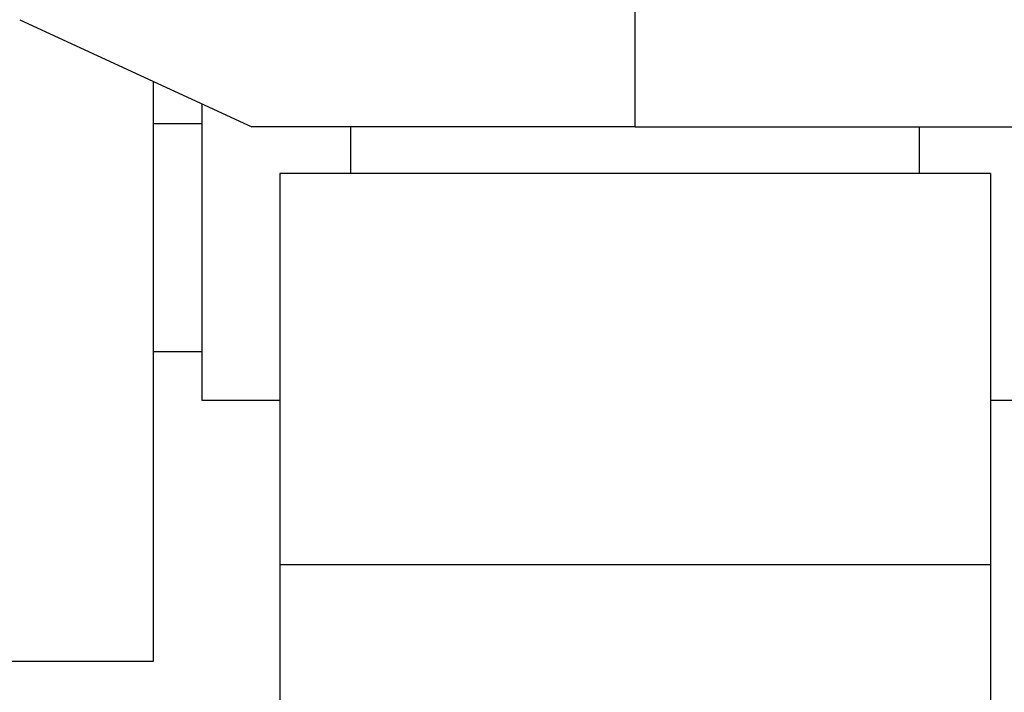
# Model space of a CAD drawing. Header units: millimetres. Extents: x 6909 to 9403, y -385 to 1379.
# Tile 69 of 142: x 8576 to 8619, y 595 to 624. Entities that reach past the tile are written whole.
import ezdxf

# ---------------------------------------------------------------- set-up
doc = ezdxf.new("R2010")
doc.units = ezdxf.units.MM
doc.dimstyles.get("Standard").update_dxf_attribs({"dimtxt": 20, "dimasz": 10, "dimexe": 8, "dimexo": 8, "dimgap": 8, "dimtad": 0, "dimtih": 1, "dimtoh": 1, "dimdsep": 46, "dimtxsty": 'Standard', "dimcen": 0.09, "dimadec": 0, "dimazin": 0, "dimtfac": 1, "dimtofl": 0, "dimtmove": 0, "dimatfit": 3, "dimfxl": 0, "dimtolj": 1, "dimtzin": 0, "dimarcsym": 0})

# ---------------------------------------------------------------- blocks, each defined once
blk = doc.blocks.new('*D13')
at = {"color": 0, "lineweight": -2}
for p, q in [((8364.107, 715.085), (8364.107, 392.198)), ((8852.207, 715.085), (8852.207, 392.198)), ((8374.107, 400.198), (8573.49, 400.198)), ((8842.207, 400.198), (8642.823, 400.198))]:
    blk.add_line(p, q, dxfattribs=at)
at = {"color": 0, "lineweight": 18}
for points in [[(8374.107, 401.864), (8374.107, 398.531), (8364.107, 400.198)], [(8842.207, 401.864), (8842.207, 398.531), (8852.207, 400.198)]]:
    blk.add_solid(points, dxfattribs=at)
at = {"layer": 'Defpoints', "color": 0, "lineweight": 18}
for p in [(8364.107, 723.085), (8852.207, 723.085), (8852.207, 400.198)]:
    blk.add_point(p, dxfattribs=at)
at = {"color": 0, "lineweight": 18, "insert": (8608.157, 400.198), "char_height": 20, "attachment_point": 5}
blk.add_mtext('\\A1;488', dxfattribs=at)
blk = doc.blocks.new('*D14')
at = {"color": 0, "lineweight": -2}
for p, q in [((8364.107, 715.085), (8364.107, 446.551)), ((8602.907, 585.816), (8602.907, 446.551)), ((8374.107, 454.551), (8448.84, 454.551)), ((8592.907, 454.551), (8518.173, 454.551))]:
    blk.add_line(p, q, dxfattribs=at)
at = {"color": 0, "lineweight": 18}
for points in [[(8374.107, 456.218), (8374.107, 452.885), (8364.107, 454.551)], [(8592.907, 456.218), (8592.907, 452.885), (8602.907, 454.551)]]:
    blk.add_solid(points, dxfattribs=at)
at = {"layer": 'Defpoints', "color": 0, "lineweight": 18}
for p in [(8364.107, 723.085), (8602.907, 593.816), (8602.907, 454.551)]:
    blk.add_point(p, dxfattribs=at)
at = {"color": 0, "lineweight": 18, "insert": (8483.507, 454.551), "char_height": 20, "attachment_point": 5}
blk.add_mtext('\\A1;243', dxfattribs=at)

msp = doc.modelspace()

# ---------------------------------------------------------------- linework, layer by layer
for p, q in [((8602.907, 619.485), (8602.907, 666.902)), ((8576.407, 624.1), (8586.407, 619.485)), ((8582.157, 621.446), (8582.157, 596.468)), ((8584.257, 620.477), (8584.257, 614.719)), ((8584.257, 619.619), (8582.157, 619.619)), ((8602.907, 619.485), (8586.407, 619.485)), ((8590.657, 619.485), (8590.657, 617.485)), ((8602.907, 619.485), (8619.407, 619.485)), ((8615.157, 617.485), (8615.157, 619.485)), ((8587.607, 617.485), (8587.607, 600.63)), ((8618.207, 617.485), (8587.607, 617.485)), ((8618.207, 617.485), (8618.207, 600.63)), ((8584.257, 614.719), (8584.257, 607.719)), ((8582.157, 609.819), (8584.257, 609.819)), ((8584.257, 607.719), (8587.607, 607.719)), ((8618.206, 607.719), (8624.257, 607.719)), ((8587.607, 600.63), (8587.607, 593.816)), ((8618.207, 600.63), (8587.607, 600.63)), ((8618.207, 600.63), (8618.207, 593.816)), ((8582.157, 596.468), (8574.157, 596.468))]:
    msp.add_line(p, q)

# ---------------------------------------------------------------- dimensions: what is measured, and where the dimension line sits
at = {"lineweight": 18}
for base, p2, text, picture, middle in [((8852.207, 400.198), (8852.207, 723.085), '488', '*D13', (8608.157, 400.198)), ((8602.907, 454.551), (8602.907, 593.816), '243', '*D14', (8483.507, 454.551))]:
    dim = msp.add_linear_dim(base=base, p1=(8364.107, 723.085), p2=p2, text=text, dimstyle='Standard', dxfattribs=at)
    dim.commit()
    dim.dimension.update_dxf_attribs({"geometry": picture, "text_midpoint": middle})

doc.saveas('drawing.dxf')
